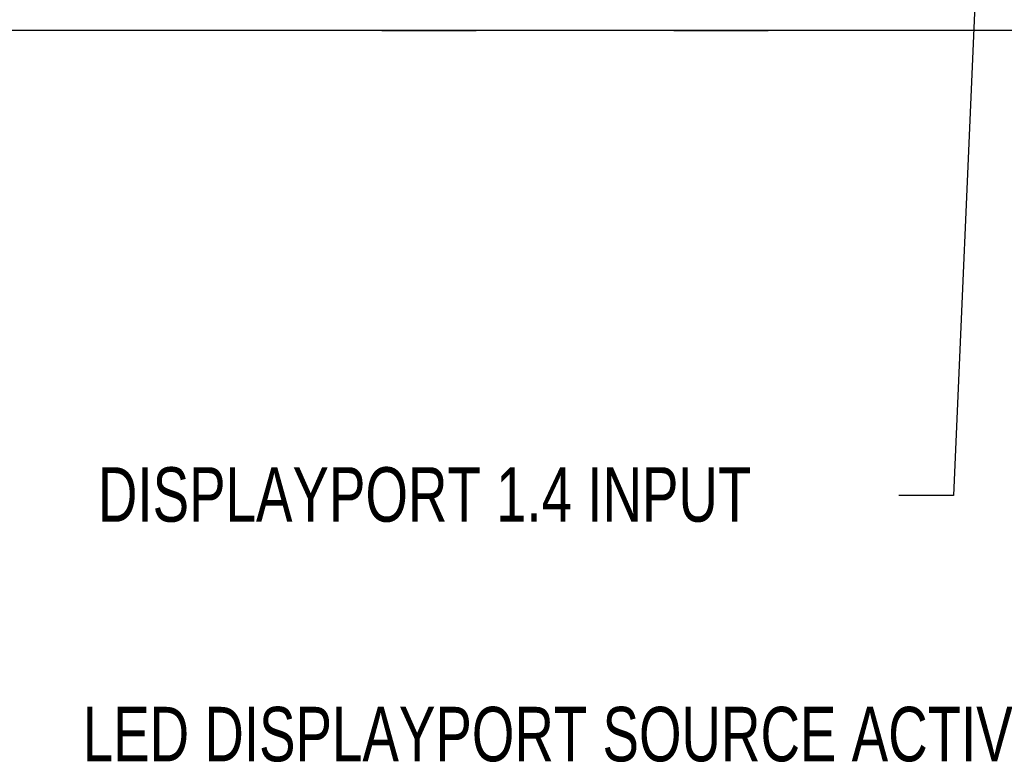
# Model space of a CAD drawing. Header units: millimetres. Extents: x 19 to 844, y 7 to 552.
# Tile 19 of 63: x 474 to 531, y 88 to 132. Entities that reach past the tile are written whole.
import ezdxf

# ---------------------------------------------------------------- set-up
doc = ezdxf.new("R2010")
doc.units = ezdxf.units.MM
doc.styles.add('SLDTEXTSTYLE3', font='TXT', dxfattribs={"width": 0.75})
doc.dimstyles.new('SLDDIMSTYLE2', dxfattribs={"dimtxt": 0.18, "dimasz": 1.016, "dimexe": 0, "dimexo": 0.0625, "dimgap": 0, "dimtad": 0, "dimtih": 1, "dimtoh": 1, "dimdec": 0, "dimrnd": 1e-09, "dimzin": 0, "dimdsep": 46, "dimtxsty": 'Standard', "dimblk1": 'DOT', "dimblk2": 'DOT', "dimsah": 1, "dimcen": 0.09, "dimadec": 0, "dimazin": 0, "dimtfac": 1.016, "dimtdec": 0, "dimtofl": 0, "dimtmove": 0, "dimatfit": 3, "dimldrblk": 'DOT', "dimfxl": 1, "dimfrac": 2, "dimtolj": 1, "dimtzin": 0, "dimarcsym": 0})

# ---------------------------------------------------------------- blocks, each defined once
blk = doc.blocks.new('_Dot')
at = {"color": 0, "linetype": 'ByBlock', "lineweight": -2}
blk.add_line((-0.5, 0), (-1, 0), dxfattribs=at)
at = {"color": 0, "linetype": 'ByBlock', "const_width": 0.5}
blk.add_lwpolyline([(-0.25, 0, 1), (0.25, 0, 1)], format="xyb", close=True, dxfattribs=at)

msp = doc.modelspace()

# ---------------------------------------------------------------- linework, layer by layer
at = {"color": 7, "linetype": 'Continuous', "lineweight": 25}
for p, q in [((246.497, 131.01), (577.533, 131.01)), ((495.247, 131.01), (495.247, 130.96)), ((497.997, 130.96), (495.247, 130.96)), ((500.747, 130.96), (497.997, 130.96)), ((500.747, 130.96), (500.747, 131.01)), ((512.247, 131.01), (512.247, 130.96)), ((514.997, 130.96), (512.247, 130.96)), ((517.747, 130.96), (514.997, 130.96)), ((517.747, 130.96), (517.747, 131.01))]:
    msp.add_line(p, q, dxfattribs=at)

# ---------------------------------------------------------------- texts
at = {"color": 7, "linetype": 'Continuous', "lineweight": 0, "char_height": 3.175, "attachment_point": 1, "style": 'SLDTEXTSTYLE3'}
for s, insert in [('DISPLAYPORT 1.4 INPUT', (478.723, 105.553)), ('LED DISPLAYPORT SOURCE ACTIVE', (477.84, 91.597))]:
    msp.add_mtext(s, dxfattribs=dict(at, insert=insert))

# ---------------------------------------------------------------- leaders
at = {"color": 7, "linetype": 'Continuous', "lineweight": 0}
msp.add_leader([(530.263, 143.455), (528.531, 103.908), (525.356, 103.908)], dimstyle='SLDDIMSTYLE2', dxfattribs=at)

doc.saveas('drawing.dxf')
